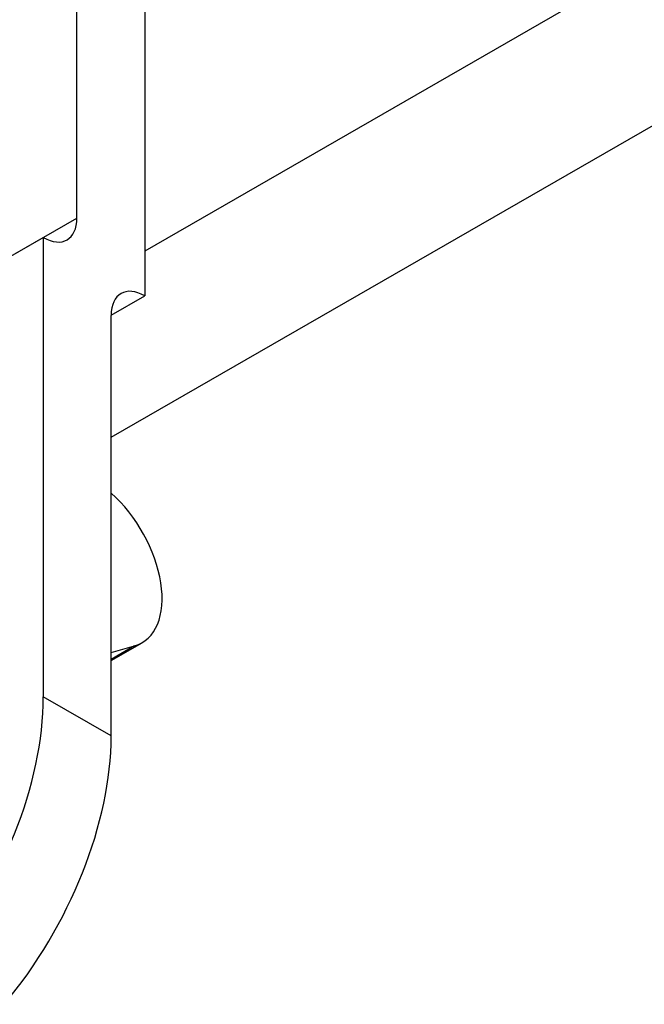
# Model space of a CAD drawing. Header units: inches. Extents: x 45 to 53.6, y 15.4 to 27.
# Tile 7 of 25: x 46.021 to 46.533, y 17.808 to 18.617. Entities that reach past the tile are written whole.
import ezdxf

# ---------------------------------------------------------------- set-up
doc = ezdxf.new("R2010")
doc.units = ezdxf.units.IN
doc.header["$MEASUREMENT"] = 0
doc.layers.add('Visible Edges(ANSI)', color=7, linetype='Continuous', lineweight=25)
doc.layers.add('Visible Tangent Edges(ANSI)', color=7, linetype='Continuous', lineweight=25)

msp = doc.modelspace()

# ---------------------------------------------------------------- linework, layer by layer
at = {"layer": 'Visible Edges(ANSI)'}
for p, q in [((46.06769, 18.45418), (46.06769, 18.809)), ((46.12337, 18.77693), (46.12337, 18.39023)), ((45.99934, 18.4147), (46.04011, 18.43818)), ((46.04011, 18.43818), (46.04011, 18.06077)), ((46.09579, 18.37435), (46.12337, 18.39023)), ((46.09579, 18.02871), (46.09579, 18.37423)), ((46.09579, 18.09065), (46.12117, 18.10526)), ((46.09579, 18.09724), (46.11506, 18.10269))]:
    msp.add_line(p, q, dxfattribs=at)
for centre, major_axis, start_param, end_param in [((46.04011, 18.47006), (0.01946, -0.0338), 5.499721, 7.070517), ((46.12337, 18.35835), (-0.01946, 0.0338), 5.499721, 7.070517), ((46.08174, 18.17372), (0.03942, -0.06846), 6.138763, 8.387187), ((45.87323, 17.96467), (-0.11777, -0.20451), 1.277291, 2.354261), ((45.92891, 17.93261), (0.11777, 0.20451), 4.418884, 5.495853)]:
    msp.add_ellipse(centre, major_axis=major_axis, ratio=0.578093, start_param=start_param, end_param=end_param, dxfattribs=at)
at = {"layer": 'Visible Tangent Edges(ANSI)'}
for p, q in [((48.03337, 19.52695), (46.12337, 18.42705)), ((46.09579, 18.27408), (48.03337, 19.38987)), ((45.96475, 18.3949), (46.06769, 18.45418)), ((46.11506, 18.10269), (46.09579, 18.0916)), ((46.09579, 18.02871), (46.04011, 18.06077))]:
    msp.add_line(p, q, dxfattribs=at)

doc.saveas('drawing.dxf')
